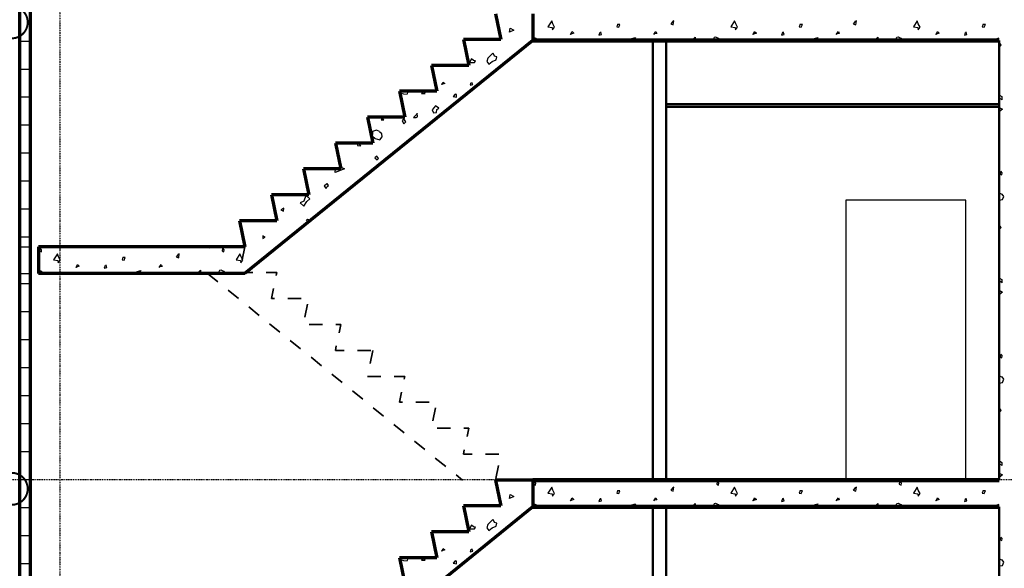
# Model space of a CAD drawing. Header units: millimetres. Extents: x 361 to 67326, y 666 to 56869.
# Tile 36 of 129: x 16159 to 23547, y 30385 to 34501. Entities that reach past the tile are written whole.
import ezdxf

# ---------------------------------------------------------------- set-up
doc = ezdxf.new("R2010")
doc.units = ezdxf.units.MM
doc.linetypes.add('DASHDOT', pattern=[25.4, 12.7, -6.35, 0, -6.35])
for name, color, linetype in [('beugels', 3, 'Continuous'), ('stramien', 1, 'DASHDOT'), ('vanarris', 253, 'Continuous')]:
    doc.layers.add(name, color=color, linetype=linetype)

# ---------------------------------------------------------------- blocks, each defined once
blk = doc.blocks.new('*U72')
at = {"layer": 'stramien', "color": 1, "ltscale": 0.5}
blk.add_lwpolyline([(0, 21501.2), (0, -25501.2)], dxfattribs=at)
blk = doc.blocks.new('*U71')
at = {"layer": 'stramien', "color": 0, "linetype": 'ByBlock', "lineweight": -2, "transparency": 16777216}
blk.add_blockref('*U72', (7200, 0), dxfattribs=at)

msp = doc.modelspace()

# ---------------------------------------------------------------- linework, layer by layer
at = {"layer": 'beugels', "color": 10, "const_width": 15}
for points in [[(16219, 34482.1, 0.412064), (16098.9, 34601.3, 0.412362), (15978.8, 34481.9, 0.416068), (16098.9, 34361.1, 0.416366)], [(16219, 30982.1, 0.412064), (16098.9, 31101.3, 0.412362), (15978.8, 30981.9, 0.416068), (16098.9, 30861.1, 0.416366)]]:
    msp.add_lwpolyline(points, format="xyb", close=True, dxfattribs=at)
at = {"layer": 'stramien', "color": 1, "ltscale": 0.5}
msp.add_lwpolyline([(1736.5, 31051.2), (67326.2, 31051.2)], dxfattribs=at)
at = {"layer": 'vanarris', "lineweight": 70}
for p, q in [((16158.9, 18796.2), (16158.9, 39796.2)), ((16238.9, 18796.2), (16238.9, 39796.2)), ((19728.9, 34546.2), (19768.9, 34353.7)), ((20008.9, 34546.2), (20008.9, 34346.2)), ((20008.9, 34346.2), (17848.9, 32596.2)), ((19768.9, 34353.7), (19488.9, 34353.7)), ((19488.9, 34353.7), (19528.9, 34158.7)), ((19528.9, 34158.7), (19248.9, 34158.7)), ((19248.9, 34158.7), (19288.9, 33963.7)), ((19288.9, 33963.7), (19008.9, 33963.7)), ((19008.9, 33963.7), (19048.9, 33768.7)), ((19048.9, 33768.7), (18768.9, 33768.7)), ((18768.9, 33768.7), (18808.9, 33573.7)), ((18808.9, 33573.7), (18528.9, 33573.7)), ((18528.9, 33573.7), (18568.9, 33381.2)), ((18568.9, 33381.2), (18288.9, 33381.2)), ((18288.9, 33381.2), (18328.9, 33186.2)), ((18328.9, 33186.2), (18048.9, 33186.2)), ((18048.9, 33186.2), (18088.9, 32991.2)), ((18088.9, 32991.2), (17808.9, 32991.2)), ((17808.9, 32991.2), (17848.9, 32796.2)), ((17848.9, 32796.2), (16298.9, 32796.2)), ((16298.9, 32796.2), (16298.9, 32596.2)), ((17848.9, 32596.2), (16298.9, 32596.2)), ((20008.9, 31046.2), (19728.9, 31046.2)), ((19728.9, 31046.2), (19768.9, 30853.7)), ((20008.9, 31046.2), (20008.9, 30846.2)), ((20008.9, 30846.2), (17848.9, 29096.2)), ((19768.9, 30853.7), (19488.9, 30853.7)), ((19488.9, 30853.7), (19528.9, 30658.7)), ((19528.9, 30658.7), (19248.9, 30658.7)), ((19248.9, 30658.7), (19288.9, 30463.7)), ((19288.9, 30463.7), (19008.9, 30463.7)), ((19008.9, 30463.7), (19048.9, 30268.7))]:
    msp.add_line(p, q, dxfattribs=at)
at = {"layer": 'vanarris', "lineweight": 25}
for p, q in [((19833.9, 34408.7), (19838.9, 34438.7)), ((19838.9, 34438.7), (19866.4, 34423.7)), ((20151.4, 34493.7), (20121.4, 34448.7)), ((20121.4, 34448.7), (20153.9, 34443.7)), ((20158.9, 34471.2), (20151.4, 34493.7)), ((20153.9, 34443.7), (20156.4, 34426.2)), ((20156.4, 34426.2), (20171.4, 34446.2)), ((20171.4, 34446.2), (20158.9, 34471.2)), ((20643.9, 34468.7), (20638.9, 34448.7)), ((20638.9, 34448.7), (20653.9, 34446.2)), ((20661.4, 34466.2), (20643.9, 34466.2)), ((20653.9, 34446.2), (20661.4, 34466.2)), ((21058.9, 34488.7), (21043.9, 34471.2)), ((21043.9, 34471.2), (21061.4, 34463.7)), ((21066.4, 34493.7), (21056.4, 34488.7)), ((21061.4, 34463.7), (21066.4, 34493.7)), ((21521.4, 34493.7), (21493.9, 34448.7)), ((21493.9, 34448.7), (21526.4, 34443.7)), ((21531.4, 34471.2), (21521.4, 34493.7)), ((21526.4, 34443.7), (21528.9, 34426.2)), ((21528.9, 34426.2), (21543.9, 34446.2)), ((21543.9, 34446.2), (21531.4, 34471.2)), ((22016.4, 34468.7), (22008.9, 34448.7)), ((22008.9, 34448.7), (22023.9, 34446.2)), ((22033.9, 34466.2), (22016.4, 34466.2)), ((22023.9, 34446.2), (22033.9, 34466.2)), ((22428.9, 34488.7), (22413.9, 34471.2)), ((22413.9, 34471.2), (22433.9, 34463.7)), ((22438.9, 34493.7), (22426.4, 34488.7)), ((22433.9, 34463.7), (22438.9, 34493.7)), ((22893.9, 34493.7), (22866.4, 34448.7)), ((22866.4, 34448.7), (22898.9, 34443.7)), ((22901.4, 34471.2), (22893.9, 34493.7)), ((22898.9, 34443.7), (22901.4, 34426.2)), ((22916.4, 34446.2), (22901.4, 34471.2)), ((22901.4, 34426.2), (22916.4, 34446.2)), ((23388.9, 34468.7), (23381.4, 34448.7)), ((23381.4, 34448.7), (23396.4, 34446.2)), ((23406.4, 34466.2), (23388.9, 34466.2)), ((23396.4, 34446.2), (23406.4, 34466.2)), ((19866.4, 34423.7), (19833.9, 34408.7)), ((20013.9, 34393.7), (20006.4, 34378.7)), ((20006.4, 34378.7), (20018.9, 34373.7)), ((20008.9, 34373.7), (20028.9, 34363.7)), ((20018.9, 34383.7), (20016.4, 34388.7)), ((20028.9, 34363.7), (20041.4, 34346.2)), ((20316.4, 34401.2), (20288.9, 34391.2)), ((20291.4, 34391.2), (20303.9, 34413.7)), ((20303.9, 34413.7), (20316.4, 34401.2)), ((20511.4, 34406.2), (20503.9, 34386.2)), ((20503.9, 34386.2), (20523.9, 34391.2)), ((20523.9, 34391.2), (20518.9, 34411.2)), ((20731.4, 34346.2), (20751.4, 34361.2)), ((20751.4, 34361.2), (20778.9, 34368.7)), ((20778.9, 34368.7), (20763.9, 34346.2)), ((20916.4, 34391.2), (20931.4, 34413.7)), ((20938.9, 34398.7), (20923.9, 34396.2)), ((20931.4, 34413.7), (20938.9, 34398.7)), ((21201.4, 34346.2), (21226.4, 34371.2)), ((21226.4, 34371.2), (21226.4, 34346.2)), ((21358.9, 34346.2), (21371.4, 34371.2)), ((21371.4, 34371.2), (21378.9, 34373.7)), ((21378.9, 34373.7), (21398.9, 34363.7)), ((21398.9, 34363.7), (21411.4, 34346.2)), ((21688.9, 34401.2), (21658.9, 34391.2)), ((21663.9, 34391.2), (21673.9, 34413.7)), ((21673.9, 34413.7), (21688.9, 34401.2)), ((21883.9, 34406.2), (21876.4, 34386.2)), ((21876.4, 34386.2), (21896.4, 34391.2)), ((21896.4, 34391.2), (21888.9, 34411.2)), ((22101.4, 34346.2), (22123.9, 34361.2)), ((22123.9, 34361.2), (22148.9, 34368.7)), ((22148.9, 34368.7), (22136.4, 34346.2)), ((22286.4, 34391.2), (22303.9, 34413.7)), ((22308.9, 34398.7), (22296.4, 34396.2)), ((22303.9, 34413.7), (22308.9, 34398.7)), ((22571.4, 34346.2), (22598.9, 34371.2)), ((22598.9, 34371.2), (22598.9, 34346.2)), ((22728.9, 34346.2), (22741.4, 34371.2)), ((22741.4, 34371.2), (22751.4, 34373.7)), ((22751.4, 34373.7), (22771.4, 34363.7)), ((22771.4, 34363.7), (22783.9, 34346.2)), ((23058.9, 34401.2), (23031.4, 34391.2)), ((23036.4, 34391.2), (23046.4, 34413.7)), ((23046.4, 34413.7), (23058.9, 34401.2)), ((23253.9, 34406.2), (23248.9, 34386.2)), ((23248.9, 34386.2), (23266.4, 34391.2)), ((23266.4, 34391.2), (23261.4, 34411.2)), ((23473.9, 34346.2), (23493.9, 34361.2)), ((23493.9, 34361.2), (23508.9, 34366.2)), ((16158.9, 34341.2), (16238.9, 34341.2)), ((23523.9, 34311.2), (23508.9, 34333.7)), ((23508.9, 34296.2), (23523.9, 34311.2)), ((19548.9, 34208.7), (19533.9, 34181.2)), ((19563.9, 34196.2), (19548.9, 34208.7)), ((19671.4, 34213.7), (19663.9, 34188.7)), ((19708.9, 34251.2), (19671.4, 34213.7)), ((19721.4, 34228.7), (19711.4, 34251.2)), ((19738.9, 34223.7), (19721.4, 34228.7)), ((19733.9, 34201.2), (19738.9, 34223.7)), ((19533.9, 34181.2), (19571.4, 34181.2)), ((19578.9, 34193.7), (19563.9, 34196.2)), ((19571.4, 34181.2), (19578.9, 34193.7)), ((19663.9, 34188.7), (19678.9, 34168.7)), ((19678.9, 34168.7), (19703.9, 34188.7)), ((19703.9, 34188.7), (19733.9, 34201.2)), ((16158.9, 34131.2), (16238.9, 34131.2)), ((19678.9, 34091.2), (19671.4, 34071.2)), ((19671.4, 34071.2), (19676.4, 34071.2)), ((19696.4, 34088.7), (19678.9, 34088.7)), ((19693.9, 34083.7), (19696.4, 34088.7)), ((19348.9, 34023.7), (19321.4, 34013.7)), ((19326.4, 34013.7), (19336.4, 34033.7)), ((19336.4, 34033.7), (19348.9, 34023.7)), ((19543.9, 34028.7), (19538.9, 34008.7)), ((19538.9, 34008.7), (19558.9, 34013.7)), ((19558.9, 34013.7), (19551.4, 34031.2)), ((16158.9, 33921.2), (16238.9, 33921.2)), ((19021.4, 33946.2), (19018.9, 33963.7)), ((19041.4, 33941.2), (19021.4, 33946.2)), ((19041.4, 33941.2), (19068.9, 33943.7)), ((19068.9, 33943.7), (19073.9, 33963.7)), ((19186.4, 33958.7), (19173.9, 33946.2)), ((19173.9, 33946.2), (19201.4, 33946.2)), ((19201.4, 33946.2), (19183.9, 33958.7)), ((19426.4, 33941.2), (19411.4, 33923.7)), ((19411.4, 33923.7), (19436.4, 33918.7)), ((19436.4, 33938.7), (19426.4, 33941.2)), ((19436.4, 33918.7), (19436.4, 33938.7)), ((23513.9, 33908.7), (23511.4, 33933.7)), ((23511.4, 33933.7), (23528.9, 33923.7)), ((23528.9, 33923.7), (23528.9, 33898.7)), ((19278.9, 33853.7), (19253.9, 33823.7)), ((19303.9, 33836.2), (19278.9, 33853.7)), ((23508.9, 33841.2), (23533.9, 33828.7)), ((23531.4, 33898.7), (23513.9, 33908.7)), ((18881.4, 33766.2), (18871.4, 33748.7)), ((19143.9, 33796.2), (19113.9, 33766.2)), ((19113.9, 33766.2), (19133.9, 33766.2)), ((19133.9, 33766.2), (19143.9, 33771.2)), ((19143.9, 33771.2), (19141.4, 33798.7)), ((19253.9, 33823.7), (19263.9, 33801.2)), ((19263.9, 33801.2), (19286.4, 33803.7)), ((19286.4, 33803.7), (19288.9, 33826.2)), ((19288.9, 33826.2), (19303.9, 33836.2)), ((23533.9, 33828.7), (23508.9, 33808.7)), ((16158.9, 33711.2), (16238.9, 33711.2)), ((18871.4, 33748.7), (18891.4, 33748.7)), ((18891.4, 33748.7), (18881.4, 33761.2)), ((19041.4, 33758.7), (19028.9, 33741.2)), ((19028.9, 33741.2), (19041.4, 33718.7)), ((19056.4, 33733.7), (19041.4, 33756.2)), ((19041.4, 33718.7), (19056.4, 33733.7)), ((18836.4, 33671.2), (18806.4, 33661.2)), ((18806.4, 33661.2), (18806.4, 33638.7)), ((18806.4, 33626.2), (18826.4, 33608.7)), ((18858.9, 33661.2), (18836.4, 33671.2)), ((18861.4, 33656.2), (18858.9, 33658.7)), ((18876.4, 33643.7), (18861.4, 33656.2)), ((18861.4, 33598.7), (18878.9, 33621.2)), ((18878.9, 33621.2), (18876.4, 33643.7)), ((18696.4, 33568.7), (18693.9, 33556.2)), ((18693.9, 33556.2), (18718.9, 33553.7)), ((18718.9, 33553.7), (18698.9, 33573.7)), ((18826.4, 33608.7), (18861.4, 33598.7)), ((16158.9, 33501.2), (16238.9, 33501.2)), ((18838.9, 33476.2), (18823.9, 33463.7)), ((18851.4, 33458.7), (18838.9, 33476.2)), ((18823.9, 33463.7), (18841.4, 33448.7)), ((18841.4, 33448.7), (18851.4, 33458.7)), ((18596.4, 33381.2), (18526.4, 33353.7)), ((18526.4, 33353.7), (18528.9, 33381.2)), ((18576.4, 33391.2), (18596.4, 33381.2)), ((23518.9, 33361.2), (23516.4, 33343.7)), ((23516.4, 33343.7), (23528.9, 33336.2)), ((23531.4, 33351.2), (23521.4, 33363.7)), ((23528.9, 33336.2), (23531.4, 33351.2)), ((16158.9, 33291.2), (16238.9, 33291.2)), ((18463.9, 33268.7), (18443.9, 33251.2)), ((18443.9, 33251.2), (18458.9, 33233.7)), ((18458.9, 33233.7), (18466.4, 33248.7)), ((18476.4, 33256.2), (18466.4, 33271.2)), ((18466.4, 33248.7), (18476.4, 33256.2)), ((18306.4, 33181.2), (18291.4, 33138.7)), ((18336.4, 33156.2), (18311.4, 33178.7)), ((23508.9, 33201.2), (23528.9, 33191.2)), ((23528.9, 33191.2), (23541.4, 33173.7)), ((23533.9, 33151.2), (23543.9, 33173.7)), ((18291.4, 33138.7), (18263.9, 33126.2)), ((18263.9, 33126.2), (18291.4, 33101.2)), ((18291.4, 33101.2), (18313.9, 33136.2)), ((18313.9, 33136.2), (18336.4, 33156.2)), ((23258.9, 33146.2), (22358.9, 33146.2)), ((22358.9, 33146.2), (22358.9, 31046.2)), ((23258.9, 31046.2), (23258.9, 33146.2)), ((23508.9, 33146.2), (23533.9, 33151.2)), ((16158.9, 33081.2), (16238.9, 33081.2)), ((18141.4, 33086.2), (18118.9, 33073.7)), ((18118.9, 33073.7), (18138.9, 33063.7)), ((18138.9, 33063.7), (18141.4, 33086.2)), ((18311.4, 32996.2), (18318.9, 33003.7)), ((18321.4, 32983.7), (18311.4, 32996.2)), ((18318.9, 33003.7), (18333.9, 32998.7)), ((18333.9, 32996.2), (18321.4, 32983.7)), ((23523.9, 32941.2), (23508.9, 32961.2)), ((17983.9, 32878.7), (17983.9, 32858.7)), ((18001.4, 32868.7), (17983.9, 32878.7)), ((23508.9, 32926.2), (23523.9, 32941.2)), ((16158.9, 32871.2), (16238.9, 32871.2)), ((17983.9, 32858.7), (18001.4, 32868.7)), ((16158.9, 32796.2), (16238.9, 32796.2)), ((16308.9, 32783.7), (16306.4, 32766.2)), ((16306.4, 32766.2), (16321.4, 32758.7)), ((16321.4, 32773.7), (16311.4, 32786.2)), ((16321.4, 32758.7), (16321.4, 32773.7)), ((16441.4, 32743.7), (16411.4, 32698.7)), ((16448.9, 32721.2), (16441.4, 32743.7)), ((17348.9, 32738.7), (17333.9, 32721.2)), ((17356.4, 32743.7), (17346.4, 32738.7)), ((17353.9, 32713.7), (17356.4, 32743.7)), ((17586.4, 32796.2), (17583.9, 32786.2)), ((17583.9, 32786.2), (17593.9, 32796.2)), ((17681.4, 32783.7), (17678.9, 32766.2)), ((17678.9, 32766.2), (17691.4, 32758.7)), ((17693.9, 32773.7), (17683.9, 32786.2)), ((17691.4, 32758.7), (17693.9, 32773.7)), ((17811.4, 32743.7), (17783.9, 32698.7)), ((17821.4, 32721.2), (17811.4, 32743.7)), ((16411.4, 32698.7), (16443.9, 32693.7)), ((16443.9, 32693.7), (16446.4, 32676.2)), ((16446.4, 32676.2), (16461.4, 32696.2)), ((16461.4, 32696.2), (16448.9, 32721.2)), ((16581.4, 32641.2), (16593.9, 32663.7)), ((16593.9, 32663.7), (16606.4, 32651.2)), ((16813.9, 32641.2), (16808.9, 32661.2)), ((16933.9, 32718.7), (16928.9, 32698.7)), ((16928.9, 32698.7), (16943.9, 32696.2)), ((16951.4, 32716.2), (16933.9, 32716.2)), ((16943.9, 32696.2), (16951.4, 32716.2)), ((17206.4, 32641.2), (17221.4, 32663.7)), ((17221.4, 32663.7), (17228.9, 32648.7)), ((17333.9, 32721.2), (17353.9, 32713.7)), ((17783.9, 32698.7), (17816.4, 32693.7)), ((17816.4, 32693.7), (17818.9, 32676.2)), ((17818.9, 32676.2), (17833.9, 32696.2)), ((17833.9, 32696.2), (17821.4, 32721.2)), ((16158.9, 32596.2), (16238.9, 32596.2)), ((16298.9, 32623.7), (16318.9, 32613.7)), ((16318.9, 32613.7), (16331.4, 32596.2)), ((16606.4, 32651.2), (16578.9, 32641.2)), ((16801.4, 32656.2), (16793.9, 32636.2)), ((16793.9, 32636.2), (16813.9, 32641.2)), ((17021.4, 32596.2), (17041.4, 32611.2)), ((17041.4, 32611.2), (17068.9, 32618.7)), ((17068.9, 32618.7), (17056.4, 32596.2)), ((17228.9, 32648.7), (17213.9, 32646.2)), ((17491.4, 32596.2), (17516.4, 32621.2)), ((17516.4, 32621.2), (17516.4, 32596.2)), ((17648.9, 32596.2), (17661.4, 32621.2)), ((17661.4, 32621.2), (17668.9, 32623.7)), ((17668.9, 32623.7), (17688.9, 32613.7)), ((17688.9, 32613.7), (17703.9, 32596.2)), ((16158.9, 32521.2), (16238.9, 32521.2)), ((23513.9, 32538.7), (23511.4, 32561.2)), ((23511.4, 32561.2), (23528.9, 32551.2)), ((23531.4, 32526.2), (23513.9, 32538.7)), ((23528.9, 32551.2), (23528.9, 32526.2)), ((23508.9, 32471.2), (23533.9, 32456.2)), ((23533.9, 32456.2), (23508.9, 32436.2)), ((16158.9, 32311.2), (16238.9, 32311.2)), ((16158.9, 32101.2), (16238.9, 32101.2)), ((23518.9, 31988.7), (23516.4, 31971.2)), ((23516.4, 31971.2), (23528.9, 31963.7)), ((23531.4, 31981.2), (23521.4, 31991.2)), ((23528.9, 31963.7), (23531.4, 31981.2)), ((16158.9, 31891.2), (16238.9, 31891.2)), ((23508.9, 31828.7), (23528.9, 31821.2)), ((23508.9, 31773.7), (23533.9, 31778.7)), ((23528.9, 31821.2), (23541.4, 31803.7)), ((23533.9, 31778.7), (23543.9, 31803.7)), ((16158.9, 31681.2), (16238.9, 31681.2)), ((23523.9, 31568.7), (23508.9, 31591.2)), ((23508.9, 31553.7), (23523.9, 31568.7)), ((16158.9, 31471.2), (16238.9, 31471.2)), ((16158.9, 31261.2), (16238.9, 31261.2)), ((23513.9, 31166.2), (23511.4, 31191.2)), ((23511.4, 31191.2), (23528.9, 31178.7)), ((23531.4, 31156.2), (23513.9, 31166.2)), ((23528.9, 31178.7), (23528.9, 31156.2)), ((16158.9, 31051.2), (16238.9, 31051.2)), ((20018.9, 31033.7), (20016.4, 31016.2)), ((20031.4, 31023.7), (20021.4, 31036.2)), ((21296.4, 31046.2), (21293.9, 31036.2)), ((21293.9, 31036.2), (21301.4, 31046.2)), ((21391.4, 31033.7), (21388.9, 31016.2)), ((21403.9, 31023.7), (21393.9, 31036.2)), ((22666.4, 31046.2), (22666.4, 31036.2)), ((22666.4, 31036.2), (22673.9, 31046.2)), ((22761.4, 31033.7), (22758.9, 31016.2)), ((22776.4, 31023.7), (22763.9, 31036.2)), ((23508.9, 31098.7), (23533.9, 31086.2)), ((23533.9, 31086.2), (23508.9, 31066.2)), ((20016.4, 31016.2), (20028.9, 31008.7)), ((20028.9, 31008.7), (20031.4, 31023.7)), ((20151.4, 30993.7), (20121.4, 30948.7)), ((20158.9, 30971.2), (20151.4, 30993.7)), ((20171.4, 30946.2), (20158.9, 30971.2)), ((20643.9, 30968.7), (20638.9, 30948.7)), ((20661.4, 30966.2), (20643.9, 30966.2)), ((20653.9, 30946.2), (20661.4, 30966.2)), ((21058.9, 30988.7), (21043.9, 30971.2)), ((21043.9, 30971.2), (21061.4, 30963.7)), ((21066.4, 30993.7), (21056.4, 30988.7)), ((21061.4, 30963.7), (21066.4, 30993.7)), ((21388.9, 31016.2), (21401.4, 31008.7)), ((21401.4, 31008.7), (21403.9, 31023.7)), ((21521.4, 30993.7), (21493.9, 30948.7)), ((21531.4, 30971.2), (21521.4, 30993.7)), ((21543.9, 30946.2), (21531.4, 30971.2)), ((22016.4, 30968.7), (22008.9, 30948.7)), ((22033.9, 30966.2), (22016.4, 30966.2)), ((22023.9, 30946.2), (22033.9, 30966.2)), ((22428.9, 30988.7), (22413.9, 30971.2)), ((22413.9, 30971.2), (22433.9, 30963.7)), ((22438.9, 30993.7), (22426.4, 30988.7)), ((22433.9, 30963.7), (22438.9, 30993.7)), ((22758.9, 31016.2), (22773.9, 31008.7)), ((22773.9, 31008.7), (22776.4, 31023.7)), ((22893.9, 30993.7), (22866.4, 30948.7)), ((22901.4, 30971.2), (22893.9, 30993.7)), ((22916.4, 30946.2), (22901.4, 30971.2)), ((23388.9, 30968.7), (23381.4, 30948.7)), ((23406.4, 30966.2), (23388.9, 30966.2)), ((23396.4, 30946.2), (23406.4, 30966.2)), ((19833.9, 30908.7), (19838.9, 30938.7)), ((19866.4, 30923.7), (19833.9, 30908.7)), ((19838.9, 30938.7), (19866.4, 30923.7)), ((20013.9, 30893.7), (20006.4, 30878.7)), ((20018.9, 30883.7), (20016.4, 30888.7)), ((20121.4, 30948.7), (20153.9, 30943.7)), ((20153.9, 30943.7), (20156.4, 30926.2)), ((20156.4, 30926.2), (20171.4, 30946.2)), ((20316.4, 30901.2), (20288.9, 30891.2)), ((20291.4, 30891.2), (20303.9, 30913.7)), ((20303.9, 30913.7), (20316.4, 30901.2)), ((20511.4, 30906.2), (20503.9, 30886.2)), ((20503.9, 30886.2), (20523.9, 30891.2)), ((20523.9, 30891.2), (20518.9, 30911.2)), ((20638.9, 30948.7), (20653.9, 30946.2)), ((20916.4, 30891.2), (20931.4, 30913.7)), ((20938.9, 30898.7), (20923.9, 30896.2)), ((20931.4, 30913.7), (20938.9, 30898.7)), ((21493.9, 30948.7), (21526.4, 30943.7)), ((21526.4, 30943.7), (21528.9, 30926.2)), ((21528.9, 30926.2), (21543.9, 30946.2)), ((21688.9, 30901.2), (21658.9, 30891.2)), ((21663.9, 30891.2), (21673.9, 30913.7)), ((21673.9, 30913.7), (21688.9, 30901.2)), ((21883.9, 30906.2), (21876.4, 30886.2)), ((21876.4, 30886.2), (21896.4, 30891.2)), ((21896.4, 30891.2), (21888.9, 30911.2)), ((22008.9, 30948.7), (22023.9, 30946.2)), ((22286.4, 30891.2), (22303.9, 30913.7)), ((22308.9, 30898.7), (22296.4, 30896.2)), ((22303.9, 30913.7), (22308.9, 30898.7)), ((22866.4, 30948.7), (22898.9, 30943.7)), ((22898.9, 30943.7), (22901.4, 30926.2)), ((22901.4, 30926.2), (22916.4, 30946.2)), ((23058.9, 30901.2), (23031.4, 30891.2)), ((23036.4, 30891.2), (23046.4, 30913.7)), ((23046.4, 30913.7), (23058.9, 30901.2)), ((23253.9, 30906.2), (23248.9, 30886.2)), ((23248.9, 30886.2), (23266.4, 30891.2)), ((23266.4, 30891.2), (23261.4, 30911.2)), ((23381.4, 30948.7), (23396.4, 30946.2)), ((16158.9, 30841.2), (16238.9, 30841.2)), ((20006.4, 30878.7), (20018.9, 30873.7)), ((20008.9, 30873.7), (20028.9, 30863.7)), ((20028.9, 30863.7), (20041.4, 30846.2)), ((20731.4, 30846.2), (20751.4, 30861.2)), ((20751.4, 30861.2), (20778.9, 30868.7)), ((20778.9, 30868.7), (20763.9, 30846.2)), ((21201.4, 30846.2), (21226.4, 30871.2)), ((21226.4, 30871.2), (21226.4, 30846.2)), ((21358.9, 30846.2), (21371.4, 30871.2)), ((21371.4, 30871.2), (21378.9, 30873.7)), ((21378.9, 30873.7), (21398.9, 30863.7)), ((21398.9, 30863.7), (21411.4, 30846.2)), ((22101.4, 30846.2), (22123.9, 30861.2)), ((22123.9, 30861.2), (22148.9, 30868.7)), ((22148.9, 30868.7), (22136.4, 30846.2)), ((22571.4, 30846.2), (22598.9, 30871.2)), ((22598.9, 30871.2), (22598.9, 30846.2)), ((22728.9, 30846.2), (22741.4, 30871.2)), ((22741.4, 30871.2), (22751.4, 30873.7)), ((22751.4, 30873.7), (22771.4, 30863.7)), ((22771.4, 30863.7), (22783.9, 30846.2)), ((23473.9, 30846.2), (23493.9, 30861.2)), ((23493.9, 30861.2), (23508.9, 30866.2)), ((19708.9, 30751.2), (19671.4, 30713.7)), ((19721.4, 30728.7), (19711.4, 30751.2)), ((19548.9, 30708.7), (19533.9, 30681.2)), ((19533.9, 30681.2), (19571.4, 30681.2)), ((19563.9, 30696.2), (19548.9, 30708.7)), ((19578.9, 30693.7), (19563.9, 30696.2)), ((19571.4, 30681.2), (19578.9, 30693.7)), ((19671.4, 30713.7), (19663.9, 30688.7)), ((19663.9, 30688.7), (19678.9, 30668.7)), ((19678.9, 30668.7), (19703.9, 30688.7)), ((19703.9, 30688.7), (19733.9, 30701.2)), ((19738.9, 30723.7), (19721.4, 30728.7)), ((19733.9, 30701.2), (19738.9, 30723.7)), ((16158.9, 30631.2), (16238.9, 30631.2)), ((19678.9, 30591.2), (19671.4, 30571.2)), ((19696.4, 30588.7), (19678.9, 30588.7)), ((19693.9, 30583.7), (19696.4, 30588.7)), ((23518.9, 30616.2), (23516.4, 30598.7)), ((23516.4, 30598.7), (23528.9, 30593.7)), ((23531.4, 30608.7), (23521.4, 30618.7)), ((23528.9, 30593.7), (23531.4, 30608.7)), ((19348.9, 30523.7), (19321.4, 30513.7)), ((19326.4, 30513.7), (19336.4, 30533.7)), ((19336.4, 30533.7), (19348.9, 30523.7)), ((19543.9, 30528.7), (19538.9, 30508.7)), ((19558.9, 30513.7), (19551.4, 30531.2)), ((19671.4, 30571.2), (19676.4, 30571.2)), ((19021.4, 30446.2), (19018.9, 30463.7)), ((19041.4, 30441.2), (19021.4, 30446.2)), ((19041.4, 30441.2), (19068.9, 30443.7)), ((19068.9, 30443.7), (19073.9, 30463.7)), ((19186.4, 30458.7), (19173.9, 30446.2)), ((19173.9, 30446.2), (19201.4, 30446.2)), ((19201.4, 30446.2), (19183.9, 30458.7)), ((19426.4, 30441.2), (19411.4, 30423.7)), ((19436.4, 30438.7), (19426.4, 30441.2)), ((19538.9, 30508.7), (19558.9, 30513.7)), ((23508.9, 30456.2), (23528.9, 30448.7)), ((23528.9, 30448.7), (23541.4, 30431.2)), ((16158.9, 30421.2), (16238.9, 30421.2)), ((19411.4, 30423.7), (19436.4, 30418.7)), ((19436.4, 30418.7), (19436.4, 30438.7)), ((23508.9, 30403.7), (23533.9, 30406.2)), ((23533.9, 30406.2), (23543.9, 30431.2))]:
    msp.add_line(p, q, dxfattribs=at)
at = {"layer": 'vanarris', "lineweight": 90}
for p, q in [((20008.9, 34346.2), (23508.9, 34346.2)), ((20008.9, 31046.2), (23508.9, 31046.2)), ((20008.9, 30846.2), (23508.9, 30846.2))]:
    msp.add_line(p, q, dxfattribs=at)
at = {"layer": 'vanarris', "lineweight": 50}
for p, q in [((20908.9, 34346.2), (20908.9, 31046.2)), ((21008.9, 34346.2), (21008.9, 31046.2)), ((23508.9, 34346.2), (23508.9, 31046.2)), ((21008.9, 33866.2), (23508.9, 33866.2)), ((21008.9, 33846.2), (23508.9, 33846.2)), ((20908.9, 30846.2), (20908.9, 27546.2)), ((21008.9, 30846.2), (21008.9, 27546.2)), ((23508.9, 27546.2), (23508.9, 30846.2))]:
    msp.add_line(p, q, dxfattribs=at)
at = {"layer": 'vanarris', "lineweight": 35}
for p, q in [((17848.9, 32796.2), (17828.9, 32698.7)), ((17568.9, 32596.2), (17646.4, 32533.7)), ((17808.9, 32603.7), (17908.9, 32603.7)), ((18008.9, 32603.7), (18088.9, 32603.7)), ((18088.9, 32603.7), (18083.9, 32581.2)), ((17723.9, 32471.2), (17801.4, 32408.7)), ((18063.9, 32483.7), (18048.9, 32408.7)), ((18048.9, 32408.7), (18071.4, 32408.7)), ((18171.4, 32408.7), (18271.4, 32408.7)), ((18318.9, 32366.2), (18298.9, 32268.7)), ((17878.9, 32346.2), (17956.4, 32281.2)), ((18033.9, 32218.7), (18111.4, 32156.2)), ((18331.4, 32213.7), (18431.4, 32213.7)), ((18531.4, 32213.7), (18568.9, 32213.7)), ((18568.9, 32213.7), (18556.4, 32151.2)), ((18188.9, 32093.7), (18266.4, 32031.2)), ((18533.9, 32053.7), (18528.9, 32018.7)), ((18528.9, 32018.7), (18593.9, 32018.7)), ((18693.9, 32018.7), (18793.9, 32018.7)), ((18808.9, 32018.7), (18788.9, 31921.2)), ((18346.4, 31968.7), (18423.9, 31903.7)), ((18501.4, 31841.2), (18578.9, 31778.7)), ((18768.9, 31823.7), (18868.9, 31823.7)), ((18968.9, 31823.7), (19048.9, 31823.7)), ((19048.9, 31823.7), (19043.9, 31803.7)), ((18656.4, 31716.2), (18733.9, 31653.7)), ((19023.9, 31706.2), (19008.9, 31631.2)), ((19008.9, 31631.2), (19031.4, 31631.2)), ((19131.4, 31631.2), (19231.4, 31631.2)), ((18811.4, 31588.7), (18888.9, 31526.2)), ((19278.9, 31588.7), (19258.9, 31491.2)), ((18966.4, 31463.7), (19043.9, 31401.2)), ((19291.4, 31436.2), (19391.4, 31436.2)), ((19491.4, 31436.2), (19528.9, 31436.2)), ((19528.9, 31436.2), (19516.4, 31373.7)), ((19121.4, 31338.7), (19198.9, 31276.2)), ((19493.9, 31273.7), (19488.9, 31241.2)), ((19276.4, 31211.2), (19356.4, 31148.7)), ((19488.9, 31241.2), (19553.9, 31241.2)), ((19653.9, 31241.2), (19753.9, 31241.2)), ((19751.4, 31156.2), (19731.4, 31058.7)), ((19433.9, 31086.2), (19481.4, 31046.2))]:
    msp.add_line(p, q, dxfattribs=at)

# ---------------------------------------------------------------- block references
at = {"layer": 'stramien'}
msp.add_blockref('*U71', (9258.9, 34362.5), dxfattribs=at)

doc.saveas('drawing.dxf')
